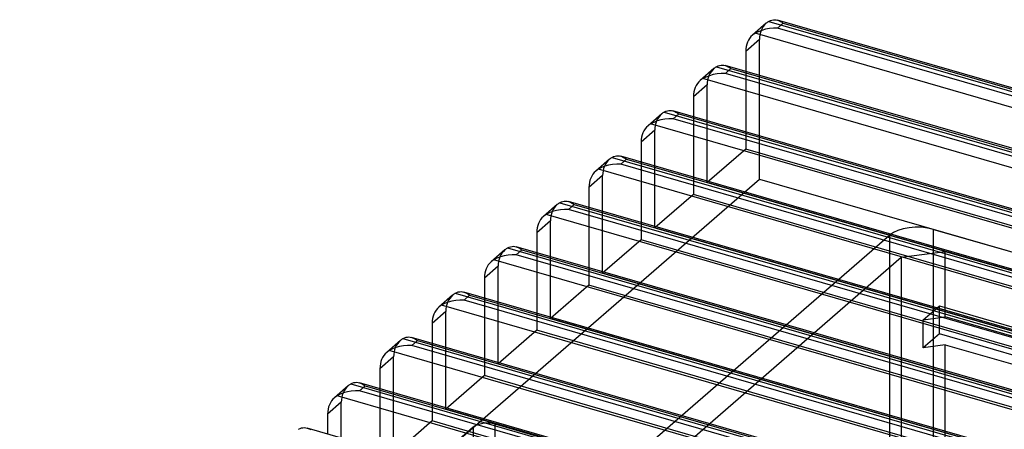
# Model space of a CAD drawing. Header units: millimetres. Extents: x -90 to 88, y -53 to 62.
# Tile 23 of 74: x -88 to -27, y 36 to 62. Entities that reach past the tile are written whole.
import ezdxf

# ---------------------------------------------------------------- set-up
doc = ezdxf.new("R2010")
doc.units = ezdxf.units.MM
doc.layers.add('MAIN-1', color=7, linetype='Continuous')
doc.layers.add('MAIN-2', color=7, linetype='Continuous')

msp = doc.modelspace()

# ---------------------------------------------------------------- linework, layer by layer
at = {"layer": 'MAIN-1'}
for p, q in [((-41.962, 61.456), (-42.812, 60.72)), ((-41.799, 61.574), (-41.702, 61.624)), ((-41.702, 61.624), (-41.609, 61.656)), ((-41.609, 61.656), (-41.518, 61.674)), ((-41.518, 61.674), (-41.429, 61.678)), ((-41.429, 61.678), (-41.343, 61.669)), ((-41.343, 61.669), (-41.258, 61.65)), ((87.038, 24.614), (-41.261, 61.65)), ((-41.258, 61.65), (-41.198, 61.63)), ((-40.903, 61.46), (-41.253, 61.157)), ((-41.198, 61.63), (-41.138, 61.605)), ((-41.138, 61.605), (-41.079, 61.575)), ((-41.079, 61.575), (-41.02, 61.541)), ((-41.02, 61.541), (-40.961, 61.502)), ((-40.961, 61.502), (-40.903, 61.46)), ((-40.903, 61.46), (86.403, 24.71)), ((-42.461, 60.934), (-42.649, 60.838)), ((86.949, 23.426), (-42.649, 60.838)), ((-42.243, 61.017), (-42.461, 60.934)), ((-42.009, 61.082), (-42.243, 61.017)), ((-41.763, 61.128), (-42.009, 61.082)), ((-41.509, 61.153), (-41.763, 61.128)), ((-41.253, 61.157), (-41.509, 61.153)), ((86.053, 24.407), (-41.253, 61.157)), ((-43.235, 59.708), (-43.235, 58.468)), ((-45.049, 58.759), (-44.952, 58.809)), ((-44.952, 58.809), (-44.859, 58.842)), ((-44.859, 58.842), (-44.768, 58.859)), ((-44.768, 58.859), (-44.679, 58.863)), ((-44.679, 58.863), (-44.593, 58.855)), ((-44.593, 58.855), (-44.508, 58.835)), ((-11.649, 49.35), (-44.511, 58.836)), ((-44.508, 58.835), (-44.448, 58.815)), ((-44.448, 58.815), (-44.388, 58.79)), ((-44.388, 58.79), (-44.329, 58.76)), ((-45.212, 58.641), (-46.062, 57.905)), ((-45.493, 58.202), (-45.711, 58.119)), ((-45.259, 58.267), (-45.493, 58.202)), ((-45.013, 58.313), (-45.259, 58.267)), ((-44.759, 58.338), (-45.013, 58.313)), ((-44.503, 58.342), (-44.759, 58.338)), ((-44.503, 58.342), (-44.153, 58.645)), ((-12.224, 49.024), (-44.503, 58.342)), ((-44.329, 58.76), (-44.27, 58.726)), ((-44.27, 58.726), (-44.211, 58.688)), ((-44.211, 58.688), (-44.153, 58.645)), ((-44.153, 58.645), (-11.768, 49.296)), ((-45.711, 58.119), (-45.899, 58.023)), ((-12.791, 48.466), (-45.899, 58.023)), ((-46.485, 56.894), (-46.485, 55.653)), ((-48.462, 55.827), (-49.312, 55.091)), ((-48.299, 55.945), (-48.202, 55.994)), ((-48.202, 55.994), (-48.109, 56.027)), ((-48.109, 56.027), (-48.018, 56.045)), ((-48.018, 56.045), (-47.929, 56.048)), ((-47.929, 56.048), (-47.843, 56.04)), ((-47.843, 56.04), (-47.758, 56.02)), ((-15.041, 46.576), (-47.761, 56.021)), ((-47.758, 56.02), (-47.698, 56)), ((-47.753, 55.527), (-47.403, 55.831)), ((-47.698, 56), (-47.638, 55.975)), ((-47.638, 55.975), (-47.579, 55.946)), ((-47.579, 55.946), (-47.52, 55.911)), ((-47.52, 55.911), (-47.461, 55.873)), ((-47.461, 55.873), (-47.403, 55.831)), ((-47.403, 55.831), (-15.127, 46.513)), ((-48.96, 55.305), (-49.149, 55.209)), ((-16.11, 45.671), (-49.149, 55.209)), ((-48.742, 55.388), (-48.96, 55.305)), ((-48.506, 55.454), (-48.742, 55.388)), ((-48.26, 55.499), (-48.506, 55.454)), ((-48.008, 55.524), (-48.26, 55.499)), ((-47.753, 55.527), (-48.008, 55.524)), ((-15.485, 46.213), (-47.753, 55.527)), ((-49.735, 54.079), (-49.735, 52.838)), ((-51.712, 53.012), (-52.562, 52.276)), ((-51.513, 52.684), (-51.759, 52.638)), ((-51.549, 53.13), (-51.452, 53.18)), ((-51.259, 52.709), (-51.513, 52.684)), ((-51.452, 53.18), (-51.359, 53.212)), ((-51.359, 53.212), (-51.268, 53.23)), ((-51.268, 53.23), (-51.179, 53.234)), ((-51.003, 52.713), (-51.259, 52.709)), ((-51.179, 53.234), (-51.093, 53.225)), ((-51.093, 53.225), (-51.008, 53.206)), ((-18.31, 43.767), (-51.011, 53.207)), ((-51.008, 53.206), (-50.948, 53.186)), ((-51.003, 52.713), (-50.653, 53.016)), ((-18.735, 43.398), (-51.003, 52.713)), ((-50.948, 53.186), (-50.888, 53.161)), ((-50.888, 53.161), (-50.829, 53.131)), ((-50.829, 53.131), (-50.77, 53.097)), ((-50.77, 53.097), (-50.711, 53.058)), ((-50.711, 53.058), (-50.653, 53.016)), ((-50.653, 53.016), (-18.385, 43.701)), ((-52.211, 52.49), (-52.399, 52.394)), ((-19.36, 42.857), (-52.399, 52.394)), ((-51.993, 52.573), (-52.211, 52.49)), ((-51.759, 52.638), (-51.993, 52.573)), ((-52.985, 51.264), (-52.985, 50.024)), ((-54.799, 50.316), (-54.702, 50.365)), ((-54.702, 50.365), (-54.609, 50.398)), ((-54.609, 50.398), (-54.518, 50.415)), ((-54.518, 50.415), (-54.429, 50.419)), ((-54.429, 50.419), (-54.343, 50.411)), ((-54.343, 50.411), (-54.258, 50.391)), ((-21.56, 40.952), (-54.261, 50.392)), ((-54.258, 50.391), (-54.198, 50.371)), ((-54.198, 50.371), (-54.138, 50.346)), ((-54.138, 50.346), (-54.079, 50.316)), ((-54.079, 50.316), (-54.02, 50.282)), ((-54.02, 50.282), (-53.961, 50.244)), ((-53.961, 50.244), (-53.903, 50.201)), ((-54.962, 50.198), (-55.812, 49.462)), ((-55.461, 49.675), (-55.649, 49.58)), ((-55.243, 49.759), (-55.461, 49.675)), ((-55.009, 49.824), (-55.243, 49.759)), ((-54.763, 49.869), (-55.009, 49.824)), ((-54.509, 49.895), (-54.763, 49.869)), ((-54.253, 49.898), (-54.509, 49.895)), ((-54.253, 49.898), (-53.903, 50.201)), ((-21.985, 40.583), (-54.253, 49.898)), ((-53.903, 50.201), (-21.635, 40.887)), ((-22.61, 40.042), (-55.649, 49.58)), ((-56.235, 48.45), (-56.235, 47.209)), ((-58.212, 47.383), (-59.062, 46.647)), ((-58.049, 47.501), (-57.952, 47.551)), ((-57.952, 47.551), (-57.859, 47.583)), ((-57.859, 47.583), (-57.768, 47.601)), ((-57.768, 47.601), (-57.679, 47.605)), ((-57.679, 47.605), (-57.593, 47.596)), ((-57.593, 47.596), (-57.508, 47.577)), ((-24.81, 38.138), (-57.511, 47.578)), ((-57.508, 47.577), (-57.448, 47.557)), ((-57.503, 47.084), (-57.153, 47.387)), ((-57.448, 47.557), (-57.388, 47.532)), ((-57.388, 47.532), (-57.329, 47.502)), ((-57.329, 47.502), (-57.27, 47.468)), ((-57.27, 47.468), (-57.211, 47.429)), ((-57.211, 47.429), (-57.153, 47.387)), ((-57.153, 47.387), (-24.885, 38.072)), ((-30.828, 47.293), (74.828, 16.793)), ((-58.711, 46.861), (-58.899, 46.765)), ((-25.86, 37.228), (-58.899, 46.765)), ((-58.493, 46.944), (-58.711, 46.861)), ((-58.259, 47.009), (-58.493, 46.944)), ((-58.013, 47.055), (-58.259, 47.009)), ((-57.759, 47.08), (-58.013, 47.055)), ((-57.503, 47.084), (-57.759, 47.08)), ((-25.235, 37.769), (-57.503, 47.084)), ((-59.485, 45.635), (-59.485, 44.395)), ((-61.299, 44.686), (-61.202, 44.736)), ((-61.202, 44.736), (-61.109, 44.769)), ((-61.109, 44.769), (-61.018, 44.786)), ((-61.018, 44.786), (-60.929, 44.79)), ((-60.929, 44.79), (-60.843, 44.782)), ((-60.843, 44.782), (-60.758, 44.762)), ((-28.06, 35.323), (-60.761, 44.763)), ((-60.758, 44.762), (-60.698, 44.742)), ((-60.698, 44.742), (-60.638, 44.717)), ((-60.638, 44.717), (-60.579, 44.687)), ((-61.462, 44.569), (-62.312, 43.832)), ((-61.743, 44.129), (-61.961, 44.046)), ((-61.509, 44.195), (-61.743, 44.129)), ((-61.263, 44.24), (-61.509, 44.195)), ((-61.009, 44.266), (-61.263, 44.24)), ((-60.753, 44.269), (-61.009, 44.266)), ((-60.753, 44.269), (-60.403, 44.572)), ((-28.485, 34.954), (-60.753, 44.269)), ((-60.579, 44.687), (-60.52, 44.653)), ((-60.52, 44.653), (-60.461, 44.615)), ((-60.461, 44.615), (-60.403, 44.572)), ((-60.403, 44.572), (-28.135, 35.257)), ((-61.961, 44.046), (-62.149, 43.95)), ((-29.11, 34.413), (-62.149, 43.95)), ((-62.735, 42.821), (-62.735, 41.58)), ((-64.712, 41.754), (-65.562, 41.018)), ((-64.549, 41.872), (-64.452, 41.921)), ((-64.452, 41.921), (-64.359, 41.954)), ((-64.359, 41.954), (-64.268, 41.972)), ((-64.268, 41.972), (-64.179, 41.976)), ((-64.179, 41.976), (-64.093, 41.967)), ((-64.093, 41.967), (-64.008, 41.948)), ((-31.31, 32.508), (-64.011, 41.948)), ((-64.008, 41.948), (-63.948, 41.927)), ((-64.003, 41.455), (-63.653, 41.758)), ((-63.948, 41.927), (-63.888, 41.902)), ((-63.888, 41.902), (-63.829, 41.873)), ((-63.829, 41.873), (-63.77, 41.839)), ((-63.77, 41.839), (-63.711, 41.8)), ((-63.711, 41.8), (-63.653, 41.758)), ((-63.653, 41.758), (-31.385, 32.443)), ((-65.211, 41.232), (-65.399, 41.136)), ((-32.36, 31.598), (-65.399, 41.136)), ((-64.993, 41.315), (-65.211, 41.232)), ((-64.759, 41.38), (-64.993, 41.315)), ((-64.513, 41.426), (-64.759, 41.38)), ((-64.259, 41.451), (-64.513, 41.426)), ((-64.003, 41.455), (-64.259, 41.451)), ((-31.735, 32.14), (-64.003, 41.455)), ((-65.985, 40.006), (-65.985, 38.766)), ((-67.962, 38.939), (-68.812, 38.203)), ((-67.763, 38.611), (-68.009, 38.565)), ((-67.799, 39.057), (-67.702, 39.107)), ((-67.509, 38.636), (-67.763, 38.611)), ((-67.702, 39.107), (-67.609, 39.139)), ((-67.609, 39.139), (-67.518, 39.157)), ((-67.518, 39.157), (-67.429, 39.161)), ((-67.253, 38.64), (-67.509, 38.636)), ((-67.429, 39.161), (-67.343, 39.153)), ((-67.343, 39.153), (-67.258, 39.133)), ((-34.56, 29.694), (-67.261, 39.134)), ((-67.258, 39.133), (-67.198, 39.113)), ((-67.253, 38.64), (-66.903, 38.943)), ((-34.985, 29.325), (-67.253, 38.64)), ((-67.198, 39.113), (-67.138, 39.088)), ((-67.138, 39.088), (-67.079, 39.058)), ((-67.079, 39.058), (-67.02, 39.024)), ((-67.02, 39.024), (-66.961, 38.986)), ((-66.961, 38.986), (-66.903, 38.943)), ((-66.903, 38.943), (-34.635, 29.628)), ((-68.461, 38.417), (-68.649, 38.321)), ((-35.576, 28.774), (-68.649, 38.321)), ((-68.243, 38.5), (-68.461, 38.417)), ((-68.009, 38.565), (-68.243, 38.5)), ((-69.235, 37.191), (-69.235, 35.951)), ((-71.049, 36.243), (-70.952, 36.292)), ((-70.952, 36.292), (-70.859, 36.325)), ((-70.859, 36.325), (-70.768, 36.342)), ((-70.768, 36.342), (-70.679, 36.346)), ((-70.679, 36.346), (-70.593, 36.338)), ((-70.593, 36.338), (-70.508, 36.318)), ((-35.964, 26.346), (-70.511, 36.319)), ((-70.508, 36.318), (-70.448, 36.298)), ((-70.448, 36.298), (-70.388, 36.273)), ((-70.388, 36.273), (-70.329, 36.244)), ((-70.329, 36.244), (-70.27, 36.209))]:
    msp.add_line(p, q, dxfattribs=at)
for centre, major_axis, ratio, start_param, end_param in [((-40.653, 59.944), (-1.309, 1.512), 0.75, -0.134338, -0.000099), ((-41.503, 59.208), (1.309, -1.512), 0.75, 3.141494, 3.855317), ((-41.503, 59.208), (1.309, -1.512), 0.75, 3.007255, 3.141494), ((-43.903, 57.13), (-1.309, 1.512), 0.75, -0.134338, -0.000099), ((-44.753, 56.394), (1.309, -1.512), 0.75, 3.141494, 3.855317), ((-44.753, 56.394), (1.309, -1.512), 0.75, 3.007255, 3.141494), ((-47.153, 54.315), (-1.309, 1.512), 0.75, -0.134338, -0.000099), ((-48.003, 53.579), (1.309, -1.512), 0.75, 3.007255, 3.141494), ((-48.003, 53.579), (1.309, -1.512), 0.75, 3.141494, 3.855317), ((-50.403, 51.5), (-1.309, 1.512), 0.75, -0.134338, -0.000099), ((-51.253, 50.764), (1.309, -1.512), 0.75, 3.141494, 3.855317), ((-51.253, 50.764), (1.309, -1.512), 0.75, 3.007255, 3.141494), ((-53.653, 48.686), (-1.309, 1.512), 0.75, -0.134338, -0.000099), ((-54.503, 47.95), (1.309, -1.512), 0.75, 3.141494, 3.855317), ((-54.503, 47.95), (1.309, -1.512), 0.75, 3.007255, 3.141494), ((-56.903, 45.871), (-1.309, 1.512), 0.75, -0.134338, -0.000099), ((-57.753, 45.135), (1.309, -1.512), 0.75, 3.141494, 3.855317), ((-57.753, 45.135), (1.309, -1.512), 0.75, 3.007255, 3.141494), ((-60.153, 43.057), (-1.309, 1.512), 0.75, -0.134338, -0.000099), ((-61.003, 42.321), (1.309, -1.512), 0.75, 3.141494, 3.855317), ((-61.003, 42.321), (1.309, -1.512), 0.75, 3.007255, 3.141494), ((-63.403, 40.242), (-1.309, 1.512), 0.75, -0.134338, -0.000099), ((-3.643, 31.468), (-24, 0), 0.5, -1.096823, 0.132113), ((-64.253, 39.506), (1.309, -1.512), 0.75, 3.007255, 3.141494), ((-64.253, 39.506), (1.309, -1.512), 0.75, 3.141494, 3.855317), ((-66.653, 37.428), (-1.309, 1.512), 0.75, -0.134338, -0.000099), ((-67.503, 36.691), (1.309, -1.512), 0.75, 3.141494, 3.855317), ((-67.503, 36.691), (1.309, -1.512), 0.75, 3.007255, 3.141494)]:
    msp.add_ellipse(centre, major_axis=major_axis, ratio=ratio, start_param=start_param, end_param=end_param, dxfattribs=at)
at = {"layer": 'MAIN-2'}
for p, q in [((-41.799, 61.574), (87.799, 24.163)), ((-42.385, 60.444), (-43.235, 59.708)), ((-42.385, 51.784), (-42.385, 60.444)), ((-45.049, 58.759), (84.549, 21.348)), ((-43.235, 58.468), (-43.235, 53.646)), ((-45.635, 57.63), (-46.485, 56.894)), ((-45.635, 51.567), (-45.635, 57.63)), ((-48.299, 55.945), (81.299, 18.533)), ((-46.485, 55.653), (-46.485, 50.831)), ((-48.885, 54.815), (-49.735, 54.079)), ((-48.885, 48.753), (-48.885, 54.815)), ((-43.235, 53.646), (-45.635, 51.567)), ((85.135, 16.589), (-43.235, 53.646)), ((-51.549, 53.13), (78.049, 15.719)), ((-49.735, 52.838), (-49.735, 48.017)), ((-88.385, 11.947), (-42.385, 51.784)), ((-52.135, 52), (-52.985, 51.264)), ((-52.135, 45.938), (-52.135, 52)), ((85.135, 13.817), (-45.635, 51.567)), ((-42.385, 51.784), (88.385, 14.034)), ((-46.485, 50.831), (-48.885, 48.753)), ((81.885, 13.774), (-46.485, 50.831)), ((-54.799, 50.316), (74.799, 12.904)), ((-52.985, 50.024), (-52.985, 45.202)), ((-55.385, 49.186), (-56.235, 48.45)), ((-55.385, 43.124), (-55.385, 49.186)), ((81.885, 11.003), (-48.885, 48.753)), ((-31.56, 25.276), (-31.56, 48.659)), ((-31.56, 48.659), (77.56, 17.159)), ((-49.735, 48.017), (-52.135, 45.938)), ((-50.592, 34.177), (-34.292, 48.293)), ((78.635, 10.96), (-49.735, 48.017)), ((-34.292, 48.293), (-34.292, 24.91)), ((-58.049, 47.501), (71.549, 10.09)), ((-56.235, 47.209), (-56.235, 42.388)), ((-33.56, 46.927), (-30.828, 47.293)), ((-30.828, 43.223), (-30.828, 47.293)), ((-77.56, 8.822), (-33.56, 46.927)), ((-33.56, 46.927), (-33.56, 24.41)), ((-58.635, 46.371), (-59.485, 45.635)), ((-58.635, 40.309), (-58.635, 46.371)), ((78.635, 8.188), (-52.135, 45.938)), ((-52.985, 45.202), (-55.385, 43.124)), ((75.385, 8.145), (-52.985, 45.202)), ((-61.299, 44.686), (68.299, 7.275)), ((-59.485, 44.395), (-59.485, 39.573)), ((-61.885, 43.557), (-62.735, 42.821)), ((-61.885, 37.495), (-61.885, 43.557)), ((-32.194, 43.04), (-31.194, 43.906)), ((-31.194, 43.906), (76.194, 12.906)), ((-31.194, 42.174), (-31.194, 43.906)), ((75.385, 5.374), (-55.385, 43.124)), ((-32.194, 43.04), (-30.828, 43.223)), ((-32.194, 41.308), (-32.194, 43.04)), ((11.656, 30.959), (-30.828, 43.223)), ((-56.235, 42.388), (-58.635, 40.309)), ((72.135, 5.33), (-56.235, 42.388)), ((-64.549, 41.872), (65.049, 4.46)), ((-31.194, 42.174), (-32.194, 41.308)), ((-17.51, 38.224), (-31.194, 42.174)), ((-62.735, 41.58), (-62.735, 36.758)), ((-30.828, 41.491), (-32.194, 41.308)), ((-30.828, 24.776), (-30.828, 41.491)), ((-30.828, 41.491), (-18.01, 37.791)), ((-65.135, 40.742), (-65.985, 40.006)), ((-65.135, 34.68), (-65.135, 40.742)), ((-58.635, 40.309), (72.135, 2.559)), ((-59.485, 39.573), (-61.885, 37.495)), ((68.885, 2.516), (-59.485, 39.573)), ((-67.799, 39.057), (61.799, 1.646)), ((-65.985, 38.766), (-65.985, 33.944)), ((-68.385, 37.928), (-69.235, 37.191)), ((-68.385, 31.865), (-68.385, 37.928)), ((68.885, -0.255), (-61.885, 37.495)), ((-62.735, 36.758), (-65.135, 34.68)), ((65.635, -0.299), (-62.735, 36.758)), ((-60.185, 36.369), (-74.185, 24.244)), ((-60.185, 36.369), (-60.185, 34.637)), ((-50.592, 34.177), (-58.819, 36.552)), ((-58.819, 34.82), (-58.819, 36.552))]:
    msp.add_line(p, q, dxfattribs=at)
for centre, major_axis, ratio, start_param, end_param in [((-40.653, 59.944), (-1.309, 1.512), 0.75, -0.000099, 0.713724), ((-43.903, 57.13), (-1.309, 1.512), 0.75, -0.000099, 0.713724), ((-47.153, 54.315), (-1.309, 1.512), 0.75, -0.000099, 0.713724), ((-50.403, 51.5), (-1.309, 1.512), 0.75, -0.000099, 0.713724), ((-53.653, 48.686), (-1.309, 1.512), 0.75, -0.000099, 0.713724), ((-32.56, 47.793), (2, 0), 0.5, 1.047198, 2.617994), ((-56.903, 45.871), (-1.309, 1.512), 0.75, -0.000099, 0.713724), ((-60.153, 43.057), (-1.309, 1.512), 0.75, -0.000099, 0.713724), ((-63.403, 40.242), (-1.309, 1.512), 0.75, -0.000099, 0.713724), ((-66.653, 37.428), (-1.309, 1.512), 0.75, -0.000099, 0.713724), ((-59.319, 36.119), (-1, 0), 0.5, -2.094395, -0.523599)]:
    msp.add_ellipse(centre, major_axis=major_axis, ratio=ratio, start_param=start_param, end_param=end_param, dxfattribs=at)

doc.saveas('drawing.dxf')
